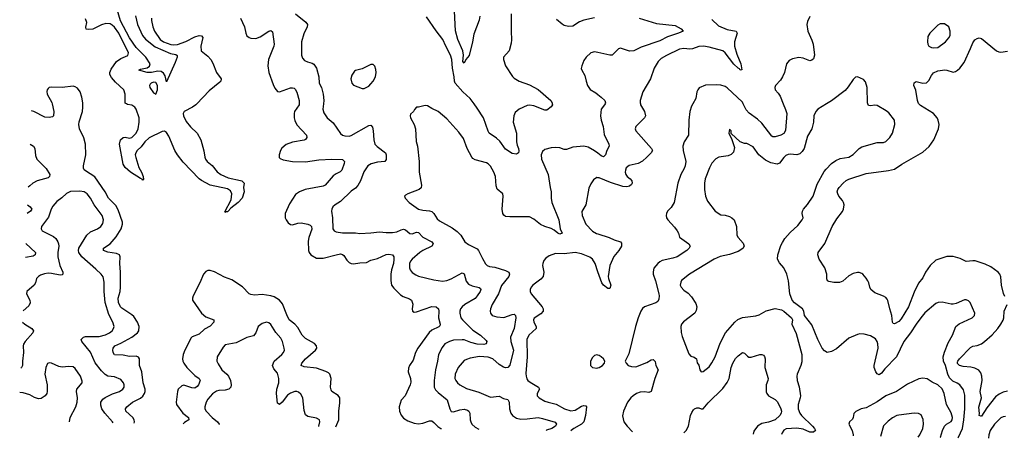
# Model space of a CAD drawing. Header units: inches. Extents: x 1954678 to 2060271, y 904822 to 1016299.
# Tile 1 of 256: x 1954678 to 1963740, y 906918 to 910776. Entities that reach past the tile are written whole.
import ezdxf

# ---------------------------------------------------------------- set-up
doc = ezdxf.new("R2010")
doc.units = ezdxf.units.IN
doc.header["$MEASUREMENT"] = 0
for name, color, linetype in [('B9950', 7, 'Continuous'), ('B9951', 7, 'Continuous'), ('B9960', 7, 'Continuous'), ('B9961', 7, 'Continuous')]:
    doc.layers.add(name, color=color, linetype=linetype)

msp = doc.modelspace()

# ---------------------------------------------------------------- linework, layer by layer
at = {"layer": 'B9950', "color": 5}
for points, elevation in [([(1954976.6, 910000), (1954993.5, 909930), (1954990.3, 909890), (1954979.2, 909880.8), (1954950, 909873.3), (1954910, 909878.7), (1954809.6, 909930), (1954786.7, 909936.9)], 620), ([(1955732.9, 907058.7), (1955734.3, 907070), (1955731.2, 907090), (1955720.7, 907110), (1955654.3, 907170), (1955651.3, 907190), (1955664.7, 907210), (1955717.7, 907250), (1955790, 907288.1), (1955810, 907305.6), (1955828, 907332), (1955833.3, 907350), (1955832.2, 907370), (1955815.8, 907430), (1955803, 907530), (1955780.7, 907590), (1955779.2, 907650), (1955770, 907667.3), (1955750, 907675.8), (1955690, 907671.1), (1955630, 907683.6), (1955550, 907688.7), (1955537.2, 907710), (1955534.7, 907730), (1955537.7, 907750), (1955552.8, 907770), (1955610, 907793.9), (1955709.8, 907850), (1955761.4, 907890), (1955775.5, 907910), (1955778.3, 907950), (1955763.7, 907990), (1955730, 908039.3), (1955710, 908057.4), (1955618.2, 908118.2), (1955607.3, 908130), (1955587.2, 908170), (1955584.1, 908210), (1955601.3, 908270), (1955605.2, 908310), (1955606.8, 908450), (1955600.9, 908530), (1955603.5, 908590), (1955598, 908610), (1955570, 908622), (1955490, 908632.1), (1955449.6, 908650), (1955448, 908670), (1955509.9, 908710.1), (1955565.3, 908774.7), (1955612.8, 908850), (1955624.4, 908890), (1955623.2, 908910), (1955584.1, 909024.1), (1955564.1, 909064.1), (1955496.5, 909130), (1955463.9, 909190), (1955370, 909328.9), (1955282.7, 909382.7), (1955272.5, 909392.5), (1955266.7, 909406.7), (1955265, 909430), (1955287, 909530), (1955282.9, 909630), (1955267.3, 909687.3), (1955227, 909770), (1955220.8, 909810), (1955224.9, 909835.1), (1955256.2, 909930), (1955260.2, 909970), (1955258.7, 910000)], 620), ([(1956309.6, 910000), (1956300.3, 909990), (1956270, 909968.4), (1956190.7, 909930), (1956181.1, 909910), (1956184.4, 909890), (1956210, 909837), (1956250, 909788.8), (1956310.4, 909730), (1956345.5, 909670), (1956374, 909566), (1956382, 909510), (1956388.2, 909490), (1956402, 909470), (1956450, 909432.4), (1956494.3, 909374.2), (1956528.4, 909348.4), (1956597.3, 909317.3), (1956710, 909295.2), (1956723, 909290), (1956744, 909270), (1956739.1, 909230), (1956745.5, 909190), (1956726.4, 909130), (1956690, 909091.5), (1956621.8, 909038.2), (1956598, 909010), (1956590, 909003.6), (1956576, 909004), (1956570, 908998), (1956565.6, 909005.6), (1956623.6, 909116.4), (1956629.7, 909170), (1956618.4, 909198.4), (1956590, 909215.8), (1956430, 909251.1), (1956350, 909292.6), (1956330, 909309.8), (1956183.1, 909463.1), (1956130, 909531.5), (1956106.5, 909570), (1956050, 909703.5), (1956030, 909734.7), (1956010, 909748.3), (1955990, 909744), (1955870, 909685.7), (1955830, 909649), (1955796.7, 909603.3), (1955760.7, 909570), (1955746, 909550), (1955741.7, 909530), (1955745.5, 909505.5), (1955774.9, 909414.9), (1955800.3, 909370), (1955815.8, 909330), (1955816.9, 909303.1), (1955810, 909298), (1955806.3, 909306.3), (1955790, 909312), (1955698, 909370), (1955650, 909413), (1955630, 909443.6), (1955597.4, 909630), (1955606.2, 909670), (1955630, 909691.1), (1955650, 909692.8), (1955690, 909683.8), (1955709.9, 909690.1), (1955750.4, 909729.6), (1955767.9, 909770), (1955776.3, 909830), (1955776.1, 909870), (1955749.8, 909950), (1955737.2, 909970), (1955710, 909988), (1955670, 909993.8), (1955659.9, 910000)], 580), ([(1957250.5, 910000), (1957250.3, 909990), (1957208.1, 909930), (1957203.2, 909910), (1957203.8, 909870), (1957210, 909846), (1957230, 909806), (1957317, 909710), (1957321.3, 909690), (1957308.9, 909671.1), (1957295, 909665), (1957190, 909647.4), (1957130, 909624.2), (1957090, 909591.6), (1957077.6, 909570), (1957064.9, 909530), (1957067.1, 909507.1), (1957076.1, 909496.1), (1957103.6, 909483.6), (1957190, 909470.2), (1957310, 909465.8), (1957430, 909483.8), (1957550, 909489.3), (1957648.7, 909488.7), (1957668.2, 909470), (1957665.7, 909450), (1957644.4, 909390), (1957627.7, 909372.2), (1957590, 909355.1), (1957564.2, 909335.8), (1957490, 909250.9), (1957470, 909242.5), (1957305.5, 909210), (1957254.4, 909190), (1957216.7, 909163.3), (1957160.9, 909079.1), (1957122.6, 908990), (1957120.3, 908950), (1957130, 908930.7), (1957150, 908902.4), (1957170, 908888.9), (1957190, 908886.7), (1957239.5, 908900.5), (1957270, 908903.5), (1957330.6, 908890), (1957350, 908882), (1957363.6, 908870), (1957365.8, 908845.8), (1957340.5, 908770), (1957333.7, 908733.7), (1957334.7, 908650), (1957341.5, 908630), (1957358.7, 908610), (1957410, 908579.6), (1957470, 908577.8), (1957590, 908610.2), (1957630, 908616.9), (1957650, 908612.2), (1957661.8, 908601.8), (1957690, 908559.5), (1957710, 908538.7), (1957730, 908528.7), (1957750, 908525.3), (1957810, 908536.5), (1957870, 908538.9), (1957910, 908559), (1957970, 908576.2), (1958050, 908611.1), (1958074.2, 908614.2), (1958108.9, 908608.9), (1958120.3, 908590), (1958121.1, 908570), (1958117.5, 908530), (1958100.6, 908470), (1958095.3, 908430), (1958093.2, 908373.2), (1958101.6, 908330), (1958121.2, 908301.2), (1958181.8, 908241.8), (1958206.2, 908226.2), (1958264.7, 908204.7), (1958283.8, 908190), (1958295.3, 908155.3), (1958290.4, 908110), (1958294, 908090), (1958310, 908080.4), (1958330, 908082.8), (1958471.4, 908131.4), (1958510.3, 908130.3), (1958531.7, 908110), (1958535.8, 908090), (1958533.2, 908030), (1958549, 907970), (1958544.1, 907955.9), (1958534.3, 907945.7), (1958470, 907914.8), (1958446.3, 907893.7), (1958342.3, 907750), (1958320.6, 907710), (1958300.3, 907639.7), (1958265.7, 907590), (1958255.4, 907564.6), (1958254.6, 907530), (1958276.5, 907470), (1958276.7, 907436.7), (1958271, 907410), (1958225.7, 907310), (1958190, 907269.4), (1958170.2, 907210), (1958172.6, 907170), (1958190, 907130.5), (1958210, 907103.8), (1958250, 907080.3), (1958310, 907059), (1958350, 907052.4), (1958390, 907057.2), (1958450, 907079.7), (1958470, 907078), (1958490, 907065.3), (1958526.6, 907026.6), (1958553.7, 907010), (1958559.2, 907008.2)], 620), ([(1957473.6, 910000), (1957468.8, 909950), (1957475.8, 909915.8), (1957508.2, 909870), (1957564.2, 909824.2), (1957630, 909728.2), (1957650, 909712.4), (1957670, 909705.3), (1957710, 909701.7), (1957730, 909707.8), (1957890, 909799.5), (1957910, 909804), (1957923.7, 909783.7), (1957932, 909752), (1957936.5, 909670), (1957947.6, 909630), (1957967.1, 909607.1), (1958043.8, 909550), (1958051.8, 909530), (1958051.3, 909488.7), (1958037.3, 909470), (1957970, 909462), (1957912.1, 909447.9), (1957882, 909430), (1957844.8, 909375.2), (1957813.4, 909290), (1957790, 909247.1), (1957770, 909224.4), (1957730, 909196.9), (1957630, 909098.9), (1957582, 909070), (1957560.5, 909050), (1957550.4, 909030), (1957548.8, 909010), (1957557.3, 908950), (1957561.1, 908850), (1957571.5, 908831.6), (1957590, 908821.1), (1957650, 908811.6), (1957770, 908811.8), (1957810, 908805.3), (1957910, 908810.3), (1957990, 908821.5), (1958050, 908814), (1958110, 908814.3), (1958150, 908820.9), (1958190, 908840.7), (1958210, 908845), (1958230, 908838), (1958270, 908806.7), (1958290, 908802.8), (1958330, 908816.9), (1958350, 908814.9), (1958390, 908771.3), (1958472.2, 908730), (1958483.1, 908710), (1958470.1, 908689.9), (1958390, 908649.8), (1958360.2, 908630), (1958291.6, 908570), (1958276.5, 908550), (1958266.9, 908530), (1958265.8, 908490), (1958273.1, 908470), (1958290, 908447.2), (1958323.8, 908423.8), (1958350, 908413.6), (1958490, 908379.6), (1958570, 908367.4), (1958610, 908371.6), (1958650, 908386.9), (1958750, 908444.2), (1958770, 908432.7), (1958787.5, 908367.5), (1958810, 908337.8), (1958843.1, 908323.1), (1958907, 908307), (1958917.8, 908297.8), (1958923.7, 908290), (1958917.3, 908270), (1958890, 908229.8), (1958870, 908208.1), (1958775.3, 908150), (1958751.8, 908130), (1958736, 908110), (1958728.9, 908090), (1958728.9, 908070), (1958739.6, 908030), (1958752.9, 908010), (1958850, 907916.2), (1958918, 907870), (1958970, 907819.3), (1958977.6, 907810), (1958972.7, 907790), (1958950, 907782), (1958890, 907786.2), (1958830, 907801.6), (1958770, 907826), (1958750, 907827.3), (1958670, 907821.4), (1958633, 907810), (1958591.1, 907788.9), (1958565.9, 907754.1), (1958533.6, 907690), (1958524.4, 907630), (1958503.6, 907550), (1958492.4, 907450), (1958494.3, 907390), (1958506.2, 907366.2), (1958530, 907340.3), (1958611.8, 907271.8), (1958635.6, 907190), (1958650, 907165.3), (1958670, 907160.9), (1958730, 907179.8), (1958770, 907185.9), (1958798.7, 907178.7), (1958812.2, 907170), (1958822.6, 907150), (1958824.5, 907090), (1958830.2, 907070), (1958840.8, 907050), (1958870, 907021.1), (1958903.4, 907002.1)], 640), ([(1960000, 909544.8), (1959970, 909567.7), (1959910, 909599.7), (1959870, 909611.3), (1959770, 909600.5), (1959710, 909579.3), (1959690, 909579.3), (1959650, 909594.5), (1959610, 909598.4), (1959570, 909596.2), (1959510, 909579.5), (1959490, 909561.2), (1959478.7, 909530), (1959480.9, 909490), (1959542, 909350), (1959559.3, 909230), (1959570.4, 909190), (1959570.2, 909130), (1959576.1, 909090), (1959640.3, 908930), (1959652, 908850), (1959670, 908809.2), (1959650, 908798.9), (1959630, 908807.4), (1959596.5, 908836.5), (1959570, 908851.8), (1959510, 908869.7), (1959470, 908888.3), (1959410, 908938.7), (1959370, 908958.7), (1959190, 908958), (1959150, 908963.6), (1959133, 908973), (1959124.2, 908990), (1959119.7, 909030), (1959129.4, 909150), (1959123.7, 909170), (1959073.3, 909213.3), (1959064.5, 909244.5), (1959055.8, 909330), (1959042.4, 909370), (1959010, 909426), (1958990, 909447.3), (1958975.6, 909455.6), (1958870, 909483.5), (1958850, 909496.3), (1958838.3, 909510), (1958796.4, 909590), (1958761.7, 909681.7), (1958720.4, 909740.4), (1958610, 909861.6), (1958530, 909929.3), (1958470, 909957), (1958430, 909982.7), (1958410, 909986), (1958348.7, 909968.7), (1958330, 909968), (1958311.1, 909948.9), (1958302, 909930), (1958274.8, 909905.2), (1958270.8, 909890), (1958274.8, 909870), (1958307.3, 909810), (1958322, 909770), (1958326.9, 909653.1), (1958338, 909610), (1958353.4, 909470), (1958353.7, 909370), (1958376.9, 909250), (1958372.4, 909227.6), (1958354, 909210), (1958250, 909172.3), (1958230, 909159), (1958221, 909150), (1958224.7, 909130), (1958262.8, 909090), (1958349.3, 909029.3), (1958390, 909019.6), (1958450, 909015.8), (1958470, 909007.8), (1958489.4, 908989.4), (1958521.6, 908941.6), (1958542, 908922), (1958658.2, 908858.2), (1958705, 908825), (1958737, 908790), (1958775.8, 908730), (1958810, 908705.3), (1958890, 908664.9), (1958901.7, 908650), (1958936.4, 908576.4), (1958966.1, 908526.1), (1958980.5, 908510), (1959001.8, 908501.8), (1959050, 908496.5), (1959150, 908464.1), (1959178.9, 908450), (1959186.7, 908430), (1959179.1, 908410), (1959114, 908326), (1959085.4, 908250), (1959026.5, 908150), (1959011.8, 908110), (1959008.9, 908088.9), (1959010.4, 908070), (1959026, 908050), (1959070, 908037.3), (1959133, 908033), (1959210, 908059.6), (1959230, 908062.4), (1959241.3, 908050), (1959243.6, 908030), (1959227.8, 907930), (1959196.3, 907850), (1959198, 907810), (1959221.5, 907730), (1959188.3, 907591.7), (1959169.4, 907570.6), (1959150, 907567), (1959130, 907573.3), (1959090, 907599.5), (1959031.7, 907651.7), (1958990, 907665), (1958908.8, 907671.2), (1958823.2, 907656.8), (1958790, 907646), (1958770, 907634), (1958712.9, 907570), (1958686.9, 907510), (1958683.6, 907470), (1958691.5, 907450), (1958708.2, 907428.2), (1958730.3, 907410), (1958790, 907377), (1958902.7, 907342.7), (1959010, 907297), (1959090, 907305.3), (1959130, 907286.3), (1959170, 907274.9), (1959181.7, 907250), (1959186.7, 907190), (1959198.7, 907150), (1959212.7, 907130), (1959250, 907102.6), (1959290, 907095.8), (1959350, 907096.8), (1959450, 907109.3), (1959490, 907101.6), (1959605.7, 907065.7), (1959617.4, 907050), (1959610.2, 907030), (1959575.8, 907010), (1959526.2, 906993.8), (1959523.3, 906991)], 660), ([(1959579.9, 910000), (1959580.7, 909990), (1959568.2, 909971.8), (1959530, 909942.7), (1959510, 909942.7), (1959410, 909981.8), (1959370, 909986.8), (1959350, 909983.5), (1959274.4, 909950), (1959239.6, 909920.4), (1959224.6, 909890), (1959220.9, 909830), (1959250.1, 909730.1), (1959251.1, 909650), (1959258, 909618), (1959270.3, 909590), (1959272.5, 909567.5), (1959270, 909548.7), (1959250, 909535.3), (1959210, 909542.7), (1959150, 909581.3), (1959097.2, 909657.2), (1959065, 909685), (1958999.6, 909730), (1958988.7, 909748.7), (1958946.6, 909870), (1958890, 909958.9), (1958859.8, 910000)], 640), ([(1954773.7, 909628.1), (1954804.2, 909610), (1954815.8, 909590), (1954824, 909524), (1954836.1, 909490), (1954922.9, 909402.9), (1954954.4, 909350), (1954953.8, 909330), (1954941, 909319), (1954837.6, 909290), (1954798.9, 909270), (1954770, 909246.2), (1954757.2, 909232.3)], 620), ([(1960000, 909319.5), (1959990, 909320.5), (1959959.5, 909300.5), (1959935.4, 909264.6), (1959917.1, 909222.9), (1959890, 909069), (1959852.7, 909007.3), (1959854, 908970), (1959889.2, 908890), (1959950, 908827.3), (1959985.8, 908805.8), (1960000, 908801.5)], 680), ([(1955538.5, 907062.1), (1955533.3, 907070), (1955462.9, 907150), (1955435, 907190), (1955425.2, 907225.2), (1955426.2, 907250), (1955442.1, 907277.9), (1955464.7, 907295.3), (1955532.1, 907327.9), (1955596.9, 907350), (1955626.3, 907370), (1955638, 907390), (1955638.3, 907410), (1955632.4, 907430), (1955610, 907460.5), (1955550, 907485.7), (1955490, 907492.2), (1955465.9, 907505.9), (1955430, 907540.4), (1955373.8, 907613.8), (1955331, 907711), (1955249.7, 907810), (1955244.5, 907830), (1955266.6, 907850), (1955284.6, 907855.4), (1955410, 907855.7), (1955468.6, 907871.4), (1955503.5, 907890), (1955528.3, 907910), (1955541.7, 907930), (1955546.2, 907950), (1955534.6, 907990), (1955499.4, 908059.4), (1955466.1, 908170), (1955456, 908270), (1955456.3, 908356.3), (1955445.8, 908405.8), (1955428, 908430), (1955378, 908478), (1955249.2, 908589.2), (1955222.2, 908630), (1955218, 908650), (1955221.8, 908670), (1955296.9, 908790), (1955330, 908821.7), (1955392.7, 908847.3), (1955425.6, 908870), (1955442.4, 908897.6), (1955449.7, 908930), (1955436, 908970), (1955364.5, 909070), (1955330, 909131.3), (1955298.3, 909170), (1955270, 909189.7), (1955230, 909196.8), (1955146.7, 909193.3), (1955110, 909174), (1955067.1, 909132.9), (1955019.6, 909100.4), (1954982.2, 909057.8), (1954966.7, 909030), (1954942.8, 908957.2), (1954878.4, 908870), (1954874.9, 908850), (1954884.9, 908830), (1954990, 908777.6), (1955010, 908759.3), (1955029.2, 908729.2), (1955036.1, 908710), (1955036.9, 908690), (1955028.1, 908630), (1955029.2, 908590), (1955047.2, 908510), (1955075.5, 908450), (1955074.3, 908430), (1955070, 908424.7), (1955050, 908420.3), (1954970, 908438), (1954941.3, 908438.7), (1954905.7, 908434.3), (1954870, 908422), (1954850.2, 908409.8), (1954832.9, 908390), (1954822, 908350), (1954810, 908329.7), (1954744.4, 908270), (1954742, 908250), (1954770.2, 908190), (1954773.7, 908166.3), (1954760.8, 908139.2), (1954709.5, 908094.4)], 640), ([(1954750.3, 909069.9), (1954774.4, 909050), (1954790.2, 909030), (1954778.9, 909010), (1954746.9, 908988.4)], 620), ([(1954735.4, 908712.2), (1954822, 908630), (1954820.4, 908610), (1954802, 908598), (1954730, 908585.3)], 620), ([(1960000, 908452.6), (1959973.6, 908530), (1959949.1, 908569.2), (1959926.7, 908586.7), (1959850, 908618), (1959790, 908629.4), (1959690, 908618.8), (1959610, 908620.4), (1959550, 908599.6), (1959520.6, 908579.4), (1959502.9, 908557.1), (1959492.1, 908527.9), (1959490.4, 908510), (1959503.1, 908450), (1959495.6, 908410), (1959475.8, 908384.2), (1959401.3, 908330), (1959384.4, 908310), (1959376.4, 908290), (1959376.4, 908270), (1959384.4, 908250), (1959485.4, 908130), (1959496.3, 908110), (1959496.5, 908090), (1959476.1, 908063.9), (1959413.9, 908026.1), (1959406.7, 908010), (1959411, 907990), (1959432.7, 907950), (1959433, 907930), (1959364.4, 907870), (1959345.4, 907830), (1959347.6, 907670), (1959335.9, 907515.9), (1959338.3, 907490), (1959346.3, 907466.3), (1959356, 907450), (1959374.9, 907434.9), (1959452.8, 907390), (1959463.2, 907370), (1959439.5, 907330), (1959439.5, 907310), (1959459.3, 907290), (1959510, 907261.2), (1959540.7, 907250), (1959614.3, 907234.3), (1959692.9, 907190), (1959750, 907170.7), (1959790, 907178.3), (1959850, 907213.7), (1959870, 907219.7), (1959890, 907217), (1959893.8, 907210), (1959885.1, 907130), (1959870, 907069.8), (1959850, 907047.4), (1959779.6, 907010), (1959752.6, 906990), (1959749.4, 906987)], 680), ([(1957589, 907025.5), (1957615.2, 907090), (1957615.5, 907170), (1957625.9, 907245.9), (1957623.1, 907290), (1957610, 907313), (1957551.8, 907350), (1957544.2, 907364.2), (1957539.7, 907390), (1957544.4, 907470), (1957531.3, 907510), (1957520.4, 907520.4), (1957494.3, 907534.3), (1957410, 907564.2), (1957296.9, 907576.9), (1957269.6, 907590), (1957275.1, 907610), (1957310, 907652), (1957401.6, 907730), (1957412.8, 907750), (1957411, 907771), (1957390.9, 907790.9), (1957310, 907837), (1957278.7, 907870), (1957239.3, 907939.3), (1957209.8, 907969.8), (1957159.7, 908010), (1957135.4, 908055.4), (1957097.2, 908157.2), (1957070, 908192.7), (1957021, 908221), (1956990, 908232.5), (1956910, 908242.3), (1956838.4, 908238.4), (1956804.6, 908244.6), (1956790, 908251.1), (1956730, 908314.8), (1956630, 908379.4), (1956563.1, 908403.1), (1956470, 908450.8), (1956430, 908464.4), (1956410, 908463.5), (1956390, 908455.6), (1956368.5, 908430), (1956336, 908350), (1956275.3, 908230), (1956268.4, 908210), (1956268.5, 908190), (1956350.4, 908070), (1956390, 908036.5), (1956464.9, 908010), (1956464.9, 907990), (1956430, 907952.6), (1956377.4, 907922.6), (1956330, 907877.7), (1956266.3, 907853.7), (1956255.8, 907844.2), (1956199.1, 907730), (1956183.9, 907690), (1956176.1, 907650), (1956178.5, 907630), (1956187.9, 907610), (1956217.6, 907570), (1956290, 907497.3), (1956331, 907471), (1956339.6, 907450), (1956322.2, 907410), (1956310, 907394.7), (1956290, 907381.4), (1956263.2, 907383.2), (1956190, 907408), (1956170, 907402.9), (1956137.1, 907370), (1956130.3, 907349.7), (1956117.3, 907250), (1956119.7, 907230), (1956178.4, 907150), (1956231.3, 907110), (1956234.9, 907090), (1956194.6, 907065.4), (1956181.2, 907050.7)], 620), ([(1954705, 907988), (1954726.7, 907970), (1954790.8, 907930.8), (1954804.2, 907910), (1954798.7, 907890), (1954727.9, 907810), (1954714.3, 907785.7), (1954710.2, 907770), (1954711.8, 907710), (1954702.3, 907630), (1954703.2, 907590), (1954695.7, 907570), (1954687.3, 907564.7)], 640), ([(1957431.7, 907028.3), (1957432.4, 907030), (1957440.7, 907070), (1957438, 907090), (1957410, 907105.6), (1957330, 907120.9), (1957310, 907136), (1957295.8, 907175.8), (1957283.8, 907290), (1957266.5, 907326.5), (1957244.7, 907344.7), (1957230, 907349.7), (1957210, 907348.6), (1957170, 907334.6), (1957144.1, 907315.9), (1957092.6, 907250), (1957070, 907231.5), (1957050, 907242.7), (1957041.6, 907330), (1957046.1, 907370), (1957061.6, 907430), (1957062.6, 907470), (1957050, 907517.6), (1957018.3, 907558.3), (1957004.4, 907590), (1957021.1, 907630), (1957089.6, 907690), (1957106.3, 907710), (1957114, 907730), (1957113.7, 907750), (1957097.2, 907810), (1957080.4, 907840.4), (1957034.5, 907894.5), (1956990, 907965.6), (1956970, 907983.6), (1956950, 907987.3), (1956910, 907977), (1956873, 907950), (1956850, 907889.2), (1956830, 907862.9), (1956770, 907846.3), (1956670, 907797.6), (1956570, 907778.4), (1956550, 907758), (1956495.8, 907670), (1956492.9, 907630), (1956503.4, 907603.4), (1956538.3, 907550), (1956584.4, 907510), (1956600.7, 907490), (1956617.8, 907450), (1956624.7, 907410), (1956622.3, 907390), (1956603, 907370), (1956570, 907361.6), (1956510, 907358.7), (1956488.6, 907351.4), (1956452.3, 907327.7), (1956410, 907278.9), (1956393.8, 907250), (1956380.7, 907210), (1956383.2, 907190), (1956394.7, 907170), (1956450, 907111.2), (1956499.5, 907070), (1956514.6, 907050), (1956516.6, 907044.7)], 640), ([(1955136.9, 907069.3), (1955136.8, 907070), (1955142.7, 907110), (1955194, 907210), (1955207.1, 907250), (1955211, 907290), (1955199.7, 907350), (1955204.4, 907370), (1955251.6, 907428.4), (1955253.6, 907446.4), (1955237.7, 907490), (1955190, 907560.7), (1955170, 907576.9), (1955130, 907581.3), (1955070, 907572.8), (1955039.7, 907579.7), (1954970, 907612), (1954950, 907613.2), (1954933.7, 907606.3), (1954919.5, 907570), (1954910.3, 907510), (1954931.3, 907410), (1954931.3, 907348.7), (1954927, 907330), (1954911.5, 907308.4), (1954874.1, 907285.9), (1954850, 907283.1), (1954813.9, 907293.9), (1954770, 907317.7), (1954710, 907337.7), (1954677.9, 907341.6)], 660), ([(1960000, 907685.1), (1959990, 907687.3), (1959970, 907682), (1959950, 907662.7), (1959933, 907630), (1959930.5, 907610), (1959933, 907590), (1959950, 907570.6), (1959990, 907565.7), (1960000, 907568.1)], 720)]:
    msp.add_lwpolyline(points, dxfattribs=dict(at, elevation=elevation))
at = {"layer": 'B9951', "color": 5}
for points, elevation in [([(1955744, 910810), (1955762.1, 910730), (1955809.4, 910629.4), (1955836.2, 910596.2), (1955926.1, 910526.1), (1956065.3, 910465.3), (1956113.6, 910453.6), (1956125.9, 910445.9), (1956127.7, 910430), (1956110, 910381.1), (1956030, 910202), (1956017, 910257), (1956002.3, 910282.3), (1955978.9, 910298.9), (1955950, 910302.6), (1955890, 910289.9), (1955850, 910289.9), (1955775.1, 910310), (1955790, 910320.4), (1955850, 910331.8), (1955871.7, 910348.3), (1955878.2, 910370), (1955840.2, 910430), (1955750, 910519.6), (1955690, 910607), (1955606.1, 910766.1), (1955570.3, 910890.3)], 560), ([(1958911.7, 910808.3), (1958907.5, 910772.5), (1958858.4, 910641.6), (1958845.5, 910570), (1958813.5, 910446.5), (1958782.8, 910410), (1958770, 910375.3), (1958755.3, 910390), (1958762.7, 910450), (1958757.2, 910490), (1958710, 910591.5), (1958690, 910672), (1958676.2, 910916.2)], 620), ([(1955890.3, 910790), (1955891.4, 910768.6), (1955902.5, 910710), (1955917.6, 910670), (1955970, 910594), (1956000.3, 910570), (1956070, 910546.5), (1956090, 910542.6), (1956130, 910547.5), (1956206.4, 910573.6), (1956290, 910617.3), (1956330, 910628.4), (1956350, 910627.2), (1956363.2, 910610), (1956345, 910530), (1956348.5, 910490), (1956410, 910439.3), (1956437.4, 910410), (1956456.1, 910376.1), (1956489.1, 910289.1), (1956532, 910230), (1956530.6, 910210), (1956520.9, 910199.1), (1956420.4, 910119.6), (1956309.6, 910000)], 580), ([(1956709.2, 910790), (1956748, 910710), (1956758.9, 910650), (1956770, 910626), (1956790, 910610.4), (1956805.5, 910605.5), (1956850, 910603.6), (1956890, 910616.5), (1956970, 910670.2), (1956990, 910675.6), (1957004.6, 910664.6), (1957019.3, 910550), (1957016.3, 910530), (1956968.3, 910410), (1956961.6, 910350), (1956970, 910287.7), (1957010, 910177.3), (1957025.7, 910145.7), (1957050, 910114), (1957070, 910110.4), (1957170, 910148.9), (1957190, 910148.7), (1957203.4, 910143.4), (1957214.5, 910134.5), (1957228.1, 910108.1), (1957251.3, 910030), (1957250.5, 910000)], 620), ([(1957215.5, 910830), (1957312.7, 910752.7), (1957326, 910730), (1957323.1, 910710), (1957294, 910646), (1957270.4, 910570), (1957270.4, 910450), (1957282, 910422), (1957300.8, 910400.8), (1957326.7, 910386.7), (1957370, 910376), (1957386.4, 910366.4), (1957411.3, 910330), (1957430.2, 910250), (1957433.1, 910190), (1957456, 910150), (1957471.7, 910090), (1957476.5, 910030), (1957473.6, 910000)], 640), ([(1958859.8, 910000), (1958823, 910050), (1958758, 910110), (1958686, 910190), (1958679.3, 910210), (1958677, 910250), (1958661.1, 910330), (1958655, 910410), (1958642.3, 910450), (1958598.8, 910530), (1958572.7, 910592.7), (1958511.6, 910671.6), (1958421.4, 910801.4)], 640), ([(1959202.6, 910830), (1959200.3, 910670), (1959204.4, 910590), (1959201.1, 910558.9), (1959184, 910490), (1959131, 910430), (1959131, 910409), (1959148.2, 910350), (1959213, 910253), (1959230, 910237.1), (1959274.8, 910210), (1959370, 910176.1), (1959450.8, 910130.8), (1959565.5, 910030), (1959579.1, 910010), (1959579.9, 910000)], 640), ([(1959970, 910791.3), (1959870, 910771.6), (1959830, 910755.1), (1959770, 910715.8), (1959730, 910711.3), (1959690, 910721.6), (1959670, 910732.8), (1959618.2, 910778.2)], 640), ([(1955659.9, 910000), (1955647.6, 910007.6), (1955648.4, 910090), (1955635.4, 910130), (1955561.1, 910201.1), (1955523.9, 910243.9), (1955509.1, 910270), (1955507.7, 910290), (1955520.2, 910319.8), (1955569.7, 910390.3), (1955610, 910417.7), (1955674.4, 910445.6), (1955680.7, 910470), (1955590.5, 910650), (1955550, 910706), (1955530, 910726), (1955510, 910737.8), (1955470, 910739.9), (1955430, 910726.6), (1955350, 910689.4), (1955310, 910684.1), (1955290, 910688.5), (1955287.7, 910707.7), (1955294.6, 910750), (1955283.4, 910783.4)], 580), ([(1960000, 910472.7), (1959970, 910479), (1959934, 910470), (1959890.9, 910429.1), (1959870, 910398), (1959851, 910350), (1959846.4, 910326.4), (1959851, 910310), (1959879.8, 910259.8), (1959890.6, 910210), (1959904.9, 910170), (1959930, 910130.8), (1959981.2, 910101.2), (1960000, 910086.1)], 660), ([(1955258.7, 910000), (1955258.2, 910010), (1955250, 910061.2), (1955233.1, 910110), (1955210, 910144.2), (1955190, 910156.9), (1955170, 910162.4), (1955070.2, 910149.8), (1954970, 910154.6), (1954950, 910150.8), (1954938.8, 910141.2), (1954930.3, 910130), (1954927.5, 910112.5), (1954931.4, 910090), (1954973.4, 910013.4), (1954976.6, 910000)], 620)]:
    msp.add_lwpolyline(points, dxfattribs=dict(at, elevation=elevation))
for points, elevation in [([(1957910, 910364), (1957830, 910324), (1957770, 910308), (1957759.6, 910300.4), (1957735.3, 910264.7), (1957727.3, 910230), (1957736, 910190), (1957750, 910171.3), (1957830, 910140.7), (1957850, 910142.8), (1957890, 910164), (1957910, 910184), (1957931.8, 910210), (1957953.6, 910250), (1957960.5, 910290), (1957956.3, 910316.3), (1957946, 910346), (1957930, 910362)], 660), ([(1955910, 910198.4), (1955888.7, 910191.3), (1955879.7, 910180.4), (1955873.7, 910170), (1955874.6, 910150), (1955910, 910102.2), (1955930, 910090.3), (1955947.4, 910130), (1955947.5, 910170), (1955930, 910197.3)], 580)]:
    msp.add_lwpolyline(points, close=True, dxfattribs=dict(at, elevation=elevation))
at = {"layer": 'B9960', "color": 5}
for points, elevation in [([(1960390.4, 910000), (1960393.4, 909990), (1960427.4, 909930), (1960436.9, 909890), (1960428.7, 909870), (1960350.4, 909790), (1960343.1, 909770), (1960350.4, 909750), (1960494, 909590), (1960501.1, 909570), (1960489, 909550), (1960450, 909507.3), (1960410, 909472), (1960370, 909451.8), (1960288.8, 909431.2), (1960260.9, 909410), (1960252.4, 909390), (1960251.3, 909370), (1960258, 909350), (1960270, 909332), (1960296.4, 909310), (1960312.2, 909290), (1960315.3, 909270), (1960310, 909257.2), (1960290, 909241.1), (1960265.5, 909234.5), (1960230, 909237.5), (1960115.8, 909275.8), (1960010, 909318.5), (1960000, 909319.5)], 680), ([(1960065.8, 910000), (1960061.3, 909990), (1960030.4, 909950), (1960023.2, 909890), (1960030, 909851), (1960048.9, 909790), (1960057.8, 909717.8), (1960101.3, 909630), (1960104.4, 909610), (1960081.1, 909570), (1960070, 909529.2), (1960050, 909511.8), (1960030, 909522), (1960000, 909544.8)], 660), ([(1960872.3, 910000), (1960860.7, 909979.3), (1960844.6, 909930), (1960835.3, 909850), (1960833.7, 909710), (1960794.9, 909650), (1960782.4, 909610), (1960784.2, 909570), (1960808.8, 909470), (1960804.3, 909430), (1960794.7, 909405.3), (1960762, 909350), (1960735.5, 909270), (1960701.6, 909090), (1960674.9, 909045.1), (1960641.6, 909010), (1960630.4, 908990), (1960627.7, 908970), (1960630.6, 908950), (1960644.9, 908930), (1960705.1, 908865.1), (1960730.4, 908830), (1960740.4, 908810), (1960750.4, 908770.4), (1960837.3, 908710), (1960850.5, 908690), (1960838.4, 908670), (1960817, 908650), (1960730, 908591), (1960690, 908576.8), (1960590, 908556), (1960570, 908545.4), (1960550, 908529.6), (1960514.5, 908485.5), (1960507, 908453), (1960509.1, 908430), (1960530.9, 908370.9), (1960560.6, 908250), (1960563.5, 908230), (1960560, 908200), (1960550, 908179.6), (1960532.8, 908167.2), (1960429.2, 908130.8), (1960410, 908113.6), (1960394.3, 908090), (1960370.3, 908030), (1960347.2, 907950), (1960283.4, 907696.6), (1960250.7, 907630), (1960259.1, 907610), (1960278.8, 907590), (1960310, 907578.7), (1960350, 907578.3), (1960450, 907617.4), (1960490, 907642.4), (1960510, 907644.9), (1960525.5, 907625.5), (1960534.3, 907590), (1960555.3, 907550), (1960523.2, 907470), (1960489.2, 907350.8), (1960470, 907340.4), (1960430, 907347), (1960390, 907344.1), (1960354.4, 907330), (1960323.7, 907310), (1960301.7, 907290), (1960272.2, 907250), (1960235.8, 907170), (1960225.1, 907125.1), (1960239.3, 907070), (1960269, 907029), (1960317.4, 906976.8)], 720), ([(1962105.2, 910000), (1962024.9, 909950), (1962005.5, 909930), (1961988.4, 909890), (1961985.7, 909830), (1961970.3, 909770), (1961930, 909701.2), (1961897.8, 909590), (1961879.4, 909560.6), (1961859, 909541), (1961830, 909529.7), (1961770, 909536.9), (1961750, 909534.7), (1961730, 909524.2), (1961710, 909505.1), (1961670, 909453.3), (1961650, 909443.6), (1961590, 909456), (1961542.1, 909482.1), (1961480.5, 909530), (1961430, 909605.2), (1961370, 909634), (1961350, 909635.3), (1961308.9, 909648.9), (1961226, 909726), (1961226, 909750), (1961210, 909766), (1961204.7, 909730), (1961232, 909672), (1961256.9, 909596.9), (1961246.4, 909553.6), (1961227.3, 909532.7), (1961199.3, 909520.7), (1961111.9, 909508.1), (1961086.6, 909493.4), (1961050, 909452.3), (1961026.4, 909410), (1960987.4, 909310), (1960980.3, 909270), (1960980.9, 909210), (1960990.3, 909150), (1961010, 909102), (1961079.3, 909010), (1961130, 908978.9), (1961170, 908974), (1961210, 908962), (1961234, 908950), (1961252.9, 908932.9), (1961274.9, 908870), (1961279.3, 908790), (1961290.5, 908770), (1961337.2, 908717.2), (1961346, 908690), (1961332.4, 908667.6), (1961290, 908641.1), (1961210, 908612.6), (1961125.1, 908594.9), (1961070.2, 908569.8), (1960843, 908430), (1960770, 908372.3), (1960761.7, 908358.3), (1960758, 908330), (1960765.5, 908310), (1960790, 908284.9), (1960830, 908256.3), (1960862, 908222), (1960901.7, 908161.7), (1960910.3, 908130), (1960904.8, 908095.2), (1960892.2, 908070), (1960788.2, 907991.8), (1960770.4, 907970), (1960762.6, 907950), (1960766.1, 907893.9), (1960775.3, 907855.3), (1960838, 907698), (1960856, 907676), (1960884.9, 907664.9), (1960906.8, 907650), (1960914.8, 907614.8), (1960930, 907592), (1960937.1, 907550), (1960950, 907530.7), (1960970, 907533), (1961022.8, 907577.2), (1961050, 907613), (1961078.9, 907670), (1961126.3, 907793.7), (1961172.8, 907890), (1961260.5, 907990), (1961287.2, 908012.8), (1961330, 908031.5), (1961454.5, 908045.5), (1961483.3, 908056.7), (1961550, 908094.4), (1961630, 908114.8), (1961690, 908102.8), (1961710, 908090.8), (1961781, 908030), (1961791.3, 908010), (1961783.8, 907970), (1961824.1, 907884.1), (1961878, 907690), (1961876.2, 907623.8), (1961866.7, 907590), (1961832.4, 907510), (1961830.4, 907490), (1961834, 907450), (1961851.5, 907391.5), (1961864.4, 907310), (1961862.8, 907290), (1961843.6, 907230), (1961844.5, 907190), (1961859.8, 907150), (1961873.8, 907130), (1961974.3, 907030), (1961992, 907010), (1962001.6, 906990), (1961983.7, 906976.3), (1961950, 906976), (1961890, 907002.6), (1961830, 907012.6), (1961732.7, 907007.3), (1961710, 906993), (1961694.9, 906970), (1961688.9, 906952.4)], 740), ([(1961706, 910000), (1961727.9, 909947.9), (1961737.5, 909910), (1961726.3, 909753.7), (1961712.4, 909727.6), (1961684.9, 909710), (1961630, 909695.2), (1961610, 909696.1), (1961602.1, 909702.1), (1961510, 909823.2), (1961470, 909858.9), (1961392.9, 909912.9), (1961365.8, 909945.8), (1961337.4, 910000)], 720), ([(1963317.3, 906923.3), (1963318.6, 906930), (1963354.5, 907010), (1963367.7, 907090), (1963375.9, 907190), (1963376.2, 907316.2), (1963365, 907365), (1963332.4, 907410), (1963307.3, 907427.3), (1963265.5, 907445.5), (1963234.7, 907474.7), (1963219.4, 907510), (1963200.6, 907590), (1963180.2, 907630), (1963178, 907670), (1963189.3, 907710.7), (1963223.3, 907796.7), (1963262.6, 907870), (1963295.1, 907950), (1963325.3, 907974.7), (1963444, 908030), (1963465.2, 908050), (1963469.3, 908070), (1963425.2, 908170), (1963410, 908185.2), (1963390, 908193.2), (1963372.9, 908192.9), (1963298.8, 908161.2), (1963270, 908154.5), (1963250, 908154), (1963170, 908173), (1963130.4, 908169.6), (1963110, 908159.5), (1963010, 908074.3), (1962971.7, 908030), (1962928.8, 907971.2), (1962878.5, 907890), (1962816.1, 907810), (1962749.2, 907670), (1962641.7, 907558.3), (1962610, 907518), (1962590, 907502.4), (1962570, 907511.6), (1962558.5, 907530), (1962543.1, 907570), (1962541.5, 907590), (1962578.2, 907750), (1962575.1, 907790), (1962569.8, 907809.8), (1962554.6, 907834.6), (1962510, 907861.6), (1962450, 907878.7), (1962410, 907879.7), (1962390, 907874.3), (1962310, 907842.2), (1962196.5, 907743.5), (1962150, 907718.5), (1962110, 907709.7), (1962084.4, 907724.4), (1962065.1, 907750), (1962024.7, 907830), (1961970, 907964), (1961902, 908050), (1961894, 908090), (1961884, 908110), (1961808, 908168), (1961789.3, 908190), (1961766.6, 908250), (1961755.4, 908370), (1961740.3, 908430), (1961710.8, 908490), (1961670, 908535.8), (1961653.8, 908570), (1961656.5, 908610), (1961683.8, 908696.2), (1961697.4, 908722.6), (1961720.5, 908759.5), (1961770, 908814), (1961840.4, 908879.6), (1961879.3, 908930), (1961889.3, 908950), (1961880.7, 908990), (1961882.9, 909010), (1961891.8, 909030), (1961930, 909073), (1961981.5, 909150), (1962019, 909260.9), (1962083.5, 909376.5), (1962100.7, 909399.3), (1962149.8, 909450.2), (1962190, 909478.7), (1962230, 909495.8), (1962310, 909508.9), (1962350, 909534.9), (1962405.1, 909590), (1962430, 909602.6), (1962570, 909642.4), (1962630, 909644.9), (1962650, 909654.4), (1962685.6, 909690), (1962710, 909730.8), (1962731.6, 909810), (1962729.5, 909850), (1962676.4, 909916.4), (1962654.2, 909934.2), (1962570, 909984.2), (1962550, 909988.2), (1962510, 909980.5), (1962490, 909986), (1962484.5, 910000)], 740), ([(1963746.1, 908226.1), (1963733.5, 908253.5), (1963715.4, 908330), (1963707.7, 908407.7), (1963699.3, 908430), (1963682.7, 908450), (1963617.5, 908497.5), (1963564.2, 908524.2), (1963472.4, 908552.4), (1963450, 908554.8), (1963390, 908549), (1963334.1, 908574.1), (1963270, 908592.8), (1963210, 908593.3), (1963110, 908558.3), (1963057.4, 908510), (1963016.5, 908450), (1962990, 908397), (1962950, 908347.3), (1962910, 908264.2), (1962857.8, 908130), (1962790, 908020.5), (1962770, 907994.7), (1962730, 907974.5), (1962717.2, 907977.2), (1962710, 907988), (1962706.6, 908050), (1962685.7, 908110), (1962668.2, 908188.2), (1962660.8, 908200.8), (1962650, 908214.5), (1962628.3, 908228.3), (1962550, 908258.7), (1962511.8, 908290), (1962501.3, 908310), (1962494, 908350), (1962484, 908370), (1962470, 908394), (1962439.6, 908430), (1962430, 908438), (1962405.9, 908445.9), (1962390, 908446.2), (1962350, 908436.1), (1962310, 908414.7), (1962252.8, 908367.2), (1962224.9, 908355.1), (1962170, 908353.5), (1962124.1, 908364.1), (1962112.8, 908370), (1962106.9, 908386.9), (1962106.6, 908430), (1962087.8, 908490), (1962036.2, 908570), (1962024.5, 908610), (1962026.6, 908630), (1962087.3, 908712.7), (1962155.4, 908870), (1962198.3, 908941.7), (1962250, 909008.7), (1962260.9, 909030), (1962266, 909070), (1962259.8, 909090), (1962249.8, 909110), (1962217.7, 909150), (1962206.9, 909170), (1962203, 909190), (1962207.6, 909210), (1962221.3, 909230), (1962258, 909270), (1962286, 909294), (1962310, 909305.8), (1962470, 909359.7), (1962675.3, 909384.7), (1962730, 909398.7), (1962796.8, 909443.2), (1962990, 909554.9), (1963050, 909608.2), (1963093.3, 909670), (1963135.6, 909770), (1963141.6, 909810), (1963131.6, 909850), (1963122.9, 909870), (1963089.5, 909910), (1962970, 909983.5), (1962953.9, 910000)], 720), ([(1960000, 908801.5), (1960104.9, 908770), (1960150, 908745.8), (1960206.8, 908730), (1960215.9, 908715.9), (1960215.6, 908690), (1960193.4, 908650), (1960147.6, 908592.4), (1960109.4, 908510.6), (1960094, 908410), (1960096, 908390), (1960117.6, 908330), (1960110, 908298), (1960090, 908299.3), (1960050, 908328.7), (1960035.1, 908350), (1960000, 908452.6)], 680), ([(1963770, 907351.6), (1963730, 907343.2), (1963694.6, 907325.4), (1963660.2, 907299.8), (1963580.1, 907199.9), (1963530, 907122), (1963523.3, 907123.3), (1963509.6, 907130), (1963512.9, 907147.1), (1963506.2, 907206.2), (1963532, 907290), (1963517.8, 907350), (1963538.2, 907450), (1963533.5, 907490), (1963523.1, 907523.1), (1963506.3, 907546.3), (1963470, 907564.1), (1963433.2, 907573.2), (1963360.5, 907580.5), (1963329.1, 907589.1), (1963310, 907607.3), (1963310, 907622), (1963311.3, 907630), (1963328.3, 907650), (1963430, 907754.4), (1963450, 907768.4), (1963490, 907774), (1963530, 907790.2), (1963558.5, 907810), (1963630, 907873.4), (1963680.3, 907930), (1963710, 907970.3), (1963730, 908007), (1963736.8, 908030), (1963737.8, 908090), (1963768.3, 908150)], 720), ([(1960790.1, 906968.4), (1960792.2, 906970), (1960810.8, 906990), (1960833.5, 907030), (1960853.3, 907130), (1960863.2, 907156.8), (1960879.5, 907180.5), (1960890, 907191.3), (1960910, 907200.2), (1960930, 907199), (1960950, 907190.3), (1960970, 907190.4), (1961015.7, 907244.3), (1961150, 907376), (1961190, 907434), (1961208.7, 907470), (1961225.6, 907570), (1961240.7, 907610), (1961267.4, 907652.6), (1961290, 907678.9), (1961330, 907708.4), (1961350, 907703), (1961375.3, 907675.3), (1961390, 907665.7), (1961410, 907666.3), (1961490, 907690.3), (1961510, 907690.4), (1961523.9, 907683.9), (1961533, 907673), (1961539.5, 907650), (1961536.2, 907570), (1961565.6, 907470), (1961564.2, 907450), (1961549.1, 907410), (1961550, 907346), (1961554.9, 907330), (1961570.4, 907310), (1961630, 907277.3), (1961653.7, 907253.7), (1961685, 907190), (1961690.1, 907170), (1961688, 907150), (1961675.5, 907130), (1961630, 907089.9), (1961570, 907067.1), (1961510, 907056.2), (1961470.2, 907030), (1961434.2, 906985.8), (1961428.4, 906957)], 720), ([(1960000, 907568.1), (1960010, 907570.4), (1960042.7, 907590), (1960059.3, 907610), (1960062.7, 907630), (1960052.3, 907650), (1960030, 907669.5), (1960010, 907682.9), (1960000, 907685.1)], 720), ([(1963150.1, 906926.3), (1963152.2, 906930), (1963172.1, 906990), (1963190.7, 907029.3), (1963209.8, 907050.2), (1963250, 907074.3), (1963259.4, 907090), (1963262.4, 907110), (1963252.2, 907152.2), (1963209.8, 907229.8), (1963187.5, 907330), (1963170, 907373.5), (1963130, 907411.8), (1963076.6, 907436.6), (1963030, 907465.1), (1962990, 907474), (1962953.8, 907466.2), (1962850, 907417), (1962747.7, 907350), (1962650, 907308.4), (1962570, 907253.5), (1962470, 907199.5), (1962422, 907190), (1962373.2, 907166.8), (1962354, 907146), (1962350.5, 907109.5), (1962344.5, 907095.5), (1962316, 907070), (1962310.7, 907050), (1962339.5, 906990), (1962348.9, 906950), (1962349, 906940.6)], 760), ([(1962946.1, 906929.9), (1962964.4, 906950), (1962989.1, 907010), (1962995.9, 907050), (1962992.9, 907092.9), (1962973.9, 907133.9), (1962950, 907148.5), (1962909.8, 907149.8), (1962770, 907132), (1962750, 907127.2), (1962712, 907108), (1962670, 907076.3), (1962630, 907034.7), (1962600, 906936.1)], 780), ([(1963750, 907119.6), (1963730, 907117.6), (1963710, 907106.3), (1963650.3, 907050), (1963609.1, 906990), (1963597.3, 906950), (1963595.8, 906918.3)], 740)]:
    msp.add_lwpolyline(points, dxfattribs=dict(at, elevation=elevation))
at = {"layer": 'B9961', "color": 5}
for points, elevation in [([(1960381, 910790), (1960540.7, 910740.7), (1960710, 910722.6), (1960766, 910690), (1960784.7, 910670), (1960741, 910650), (1960641.4, 910618.6), (1960570, 910580.4), (1960398.2, 910521.8), (1960330, 910489.7), (1960290, 910485.4), (1960208.3, 910511.7), (1960190, 910507), (1960130, 910449.6), (1960110, 910449.6), (1960000, 910472.7)], 660), ([(1961950, 910806), (1961930, 910759), (1961923.6, 910730), (1961932.6, 910670), (1961968.3, 910588.3), (1961979.8, 910550), (1961994.7, 910450), (1961984.8, 910415.2), (1961970, 910401.1), (1961950, 910396.8), (1961890, 910422.1), (1961850, 910427.6), (1961790, 910416), (1961759.9, 910400.1), (1961735.3, 910370), (1961717.4, 910290), (1961700.3, 910250), (1961681.4, 910218.6), (1961634, 910170), (1961626.9, 910150), (1961630.4, 910130), (1961658.6, 910098.6), (1961676.5, 910070), (1961706, 910000)], 720), ([(1961050, 910775.8), (1961110, 910718.5), (1961190, 910684.1), (1961271.8, 910670), (1961281.1, 910650), (1961257.9, 910570), (1961255.9, 910530), (1961277.3, 910457.3), (1961315.6, 910370), (1961326, 910314), (1961310, 910309.7), (1961302.5, 910322.5), (1961290, 910328.2), (1961250, 910366.4), (1961171.6, 910471.6), (1961150, 910488.4), (1961023.4, 910523.4), (1960971.8, 910531.8), (1960930, 910527.7), (1960870, 910506.4), (1960844.9, 910504.9), (1960790, 910511.2), (1960750, 910505.2), (1960630, 910446.6), (1960583.6, 910416.4), (1960554.3, 910390), (1960518, 910330), (1960482.6, 910230), (1960413, 910110), (1960388.8, 910031.2), (1960387.4, 910010), (1960390.4, 910000)], 680), ([(1962953.9, 910000), (1962950, 910004), (1962940.2, 910030), (1962925, 910125), (1962908.1, 910170), (1962910, 910192.7), (1962930, 910205.3), (1962990, 910191.2), (1963025.5, 910194.5), (1963046.2, 910213.8), (1963070, 910261.3), (1963090, 910285.3), (1963130, 910303.8), (1963193.1, 910313.1), (1963211.2, 910311.2), (1963270, 910291.3), (1963290, 910297.3), (1963309.6, 910310), (1963331.2, 910330), (1963370, 910380.4), (1963430.7, 910510), (1963450, 910561.6), (1963470, 910588.5), (1963490, 910602.4), (1963510, 910608.4), (1963530, 910602.4), (1963668.5, 910490), (1963690, 910479.2), (1963710, 910476.8), (1963770, 910485.8)], 720), ([(1962484.5, 910000), (1962480.5, 910010), (1962478.4, 910150), (1962462.9, 910202.9), (1962444.8, 910224.8), (1962390, 910249.2), (1962370, 910245.2), (1962350, 910225.2), (1962304.5, 910155.5), (1962275.9, 910124.1), (1962151.3, 910028.7), (1962105.2, 910000)], 740), ([(1961337.4, 910000), (1961330, 910014.2), (1961190, 910148.3), (1961170, 910161.1), (1961130, 910171), (1961090, 910174.7), (1960990, 910171.5), (1960933.4, 910146.6), (1960919.3, 910130), (1960910.4, 910110), (1960900.3, 910050), (1960872.3, 910000)], 720), ([(1960000, 910086.1), (1960030, 910062), (1960063.1, 910030), (1960070.3, 910010), (1960065.8, 910000)], 660)]:
    msp.add_lwpolyline(points, dxfattribs=dict(at, elevation=elevation))
at = {"layer": 'B9961', "color": 5, "elevation": 740}
msp.add_lwpolyline([(1963190, 910737.2), (1963150, 910736), (1963130, 910726), (1963056, 910650), (1963038, 910622), (1963033.4, 910570), (1963036.3, 910550), (1963047.3, 910530), (1963070, 910518), (1963090, 910515.5), (1963130, 910520.5), (1963199.3, 910570), (1963230, 910607.3), (1963240.7, 910630), (1963242.9, 910670), (1963230, 910709)], close=True, dxfattribs=at)

doc.saveas('drawing.dxf')
